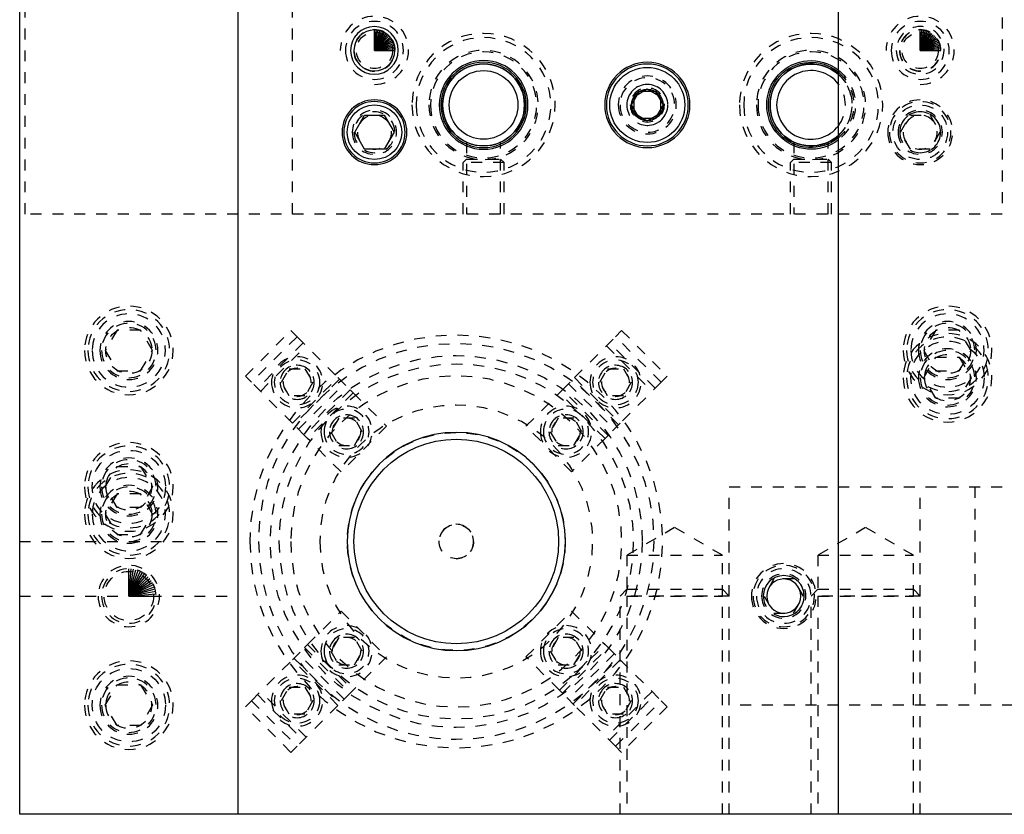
# Model space of a CAD drawing. Header units: inches. Extents: x 3 to 289, y 4 to 291.
# Tile 206 of 256: x 226.72 to 235.74, y 105.55 to 112.83. Entities that reach past the tile are written whole.
import ezdxf

# ---------------------------------------------------------------- set-up
doc = ezdxf.new("R2010")
doc.units = ezdxf.units.IN
doc.header["$LTSCALE"] = 0.5
doc.header["$MEASUREMENT"] = 0
doc.linetypes.add('HIDDEN', pattern=[0.225, 0.15, -0.075])
doc.layers.add('MFB', color=7, linetype='Continuous')

msp = doc.modelspace()

# ---------------------------------------------------------------- linework, layer by layer
at = {"layer": 'MFB', "color": 9, "linetype": 'Continuous'}
for p, q in [((226.721, 105.5463), (226.721, 132.0463)), ((228.721, 132.0463), (228.721, 105.5463)), ((234.221, 105.5463), (234.221, 132.0463)), ((228.721, 105.5463), (226.721, 105.5463)), ((236.221, 105.5463), (234.221, 105.5463))]:
    msp.add_line(p, q, dxfattribs=at)
at = {"layer": 'MFB', "color": 254, "linetype": 'HIDDEN'}
for p, q in [((226.771, 111.0463), (226.771, 122.0463)), ((229.221, 111.0463), (229.221, 122.0463)), ((235.721, 122.0463), (235.721, 111.0463)), ((234.7906, 111.7963), (234.8808, 111.9526)), ((234.8808, 111.9526), (235.0612, 111.9526)), ((235.0612, 111.9526), (235.1514, 111.7963)), ((234.8808, 111.6401), (234.7906, 111.7963)), ((235.1514, 111.7963), (235.0612, 111.6401)), ((230.8147, 111.7054), (230.8147, 111.0463)), ((231.1272, 111.0463), (231.1272, 111.7054)), ((233.8147, 111.7054), (233.8147, 111.0463)), ((234.1272, 111.0463), (234.1272, 111.7054)), ((235.0612, 111.6401), (234.8808, 111.6401)), ((230.8147, 111.5492), (230.7835, 111.5179)), ((230.7835, 111.0463), (230.7835, 111.5179)), ((231.1585, 111.5179), (230.7835, 111.5179)), ((230.8147, 111.5492), (231.1272, 111.5492)), ((231.1272, 111.5492), (231.1585, 111.5179)), ((231.1585, 111.0463), (231.1585, 111.5179)), ((233.8147, 111.5492), (233.7835, 111.5179)), ((233.7835, 111.0463), (233.7835, 111.5179)), ((234.1585, 111.5179), (233.7835, 111.5179)), ((233.8147, 111.5492), (234.1272, 111.5492)), ((234.1272, 111.5492), (234.1585, 111.5179)), ((234.1585, 111.0463), (234.1585, 111.5179)), ((235.721, 111.0463), (226.771, 111.0463)), ((227.6127, 109.9838), (227.5045, 109.7963)), ((227.8293, 109.9838), (227.6127, 109.9838)), ((227.9375, 109.7963), (227.8293, 109.9838)), ((228.7886, 109.5611), (229.2062, 109.9787)), ((229.2062, 109.9787), (229.2619, 109.923)), ((232.1801, 109.923), (232.2358, 109.9787)), ((232.2358, 109.9787), (232.6534, 109.5611)), ((235.1127, 109.9838), (235.0045, 109.7963)), ((235.3293, 109.9838), (235.1127, 109.9838)), ((235.4375, 109.7963), (235.3293, 109.9838)), ((229.2619, 109.923), (228.8443, 109.5054)), ((229.2619, 109.923), (229.6371, 109.5478)), ((231.8049, 109.5478), (232.1801, 109.923)), ((232.5977, 109.5054), (232.1801, 109.923)), ((227.5045, 109.7963), (227.6127, 109.6088)), ((227.8293, 109.6088), (227.9375, 109.7963)), ((229.3176, 109.8673), (228.9, 109.4497)), ((228.9278, 109.4219), (229.3454, 109.8395)), ((232.0966, 109.8395), (232.5142, 109.4219)), ((232.542, 109.4497), (232.1244, 109.8673)), ((235.0045, 109.7963), (235.1127, 109.6088)), ((235.3293, 109.6088), (235.4375, 109.7963)), ((235.0045, 109.5463), (235.1127, 109.7338)), ((235.1127, 109.7338), (235.3293, 109.7338)), ((235.3293, 109.7338), (235.4375, 109.5463)), ((227.6127, 109.6088), (227.8293, 109.6088)), ((229.1183, 109.5047), (229.1904, 109.6297)), ((229.1904, 109.6297), (229.3348, 109.6297)), ((229.3348, 109.6297), (229.4069, 109.5047)), ((232.0351, 109.5047), (232.1072, 109.6297)), ((232.1072, 109.6297), (232.2516, 109.6297)), ((232.2516, 109.6297), (232.3237, 109.5047)), ((235.1127, 109.6088), (235.3293, 109.6088)), ((228.8443, 109.5054), (228.7886, 109.5611)), ((229.2195, 109.1302), (229.6371, 109.5478)), ((229.6516, 109.5333), (229.234, 109.1157)), ((229.6371, 109.5478), (229.7485, 109.4365)), ((231.6935, 109.4365), (231.8049, 109.5478)), ((232.208, 109.1157), (231.7904, 109.5333)), ((231.8049, 109.5478), (232.2225, 109.1302)), ((232.6534, 109.5611), (232.5977, 109.5054)), ((235.1127, 109.3588), (235.0045, 109.5463)), ((235.4375, 109.5463), (235.3293, 109.3588)), ((229.2195, 109.1302), (228.8443, 109.5054)), ((229.1904, 109.3797), (229.1183, 109.5047)), ((229.2752, 109.0745), (229.6928, 109.4921)), ((229.7485, 109.4365), (229.3309, 109.0188)), ((229.4069, 109.5047), (229.3348, 109.3797)), ((229.7763, 109.4086), (229.7485, 109.4365)), ((231.6935, 109.4365), (231.6657, 109.4086)), ((232.1111, 109.0188), (231.6935, 109.4365)), ((231.7492, 109.4921), (232.1668, 109.0745)), ((232.1072, 109.3797), (232.0351, 109.5047)), ((232.5977, 109.5054), (232.2225, 109.1302)), ((232.3237, 109.5047), (232.2516, 109.3797)), ((229.3348, 109.3797), (229.1904, 109.3797)), ((229.7763, 109.4086), (229.3587, 108.991)), ((229.7763, 109.4086), (230.0825, 109.1024)), ((231.3595, 109.1024), (231.6657, 109.4086)), ((232.0833, 108.991), (231.6657, 109.4086)), ((232.2516, 109.3797), (232.1072, 109.3797)), ((235.3293, 109.3588), (235.1127, 109.3588)), ((229.6434, 109.1768), (229.5712, 109.0518)), ((229.7878, 109.1768), (229.6434, 109.1768)), ((229.8599, 109.0518), (229.7878, 109.1768)), ((231.6542, 109.1768), (231.5821, 109.0518)), ((231.7986, 109.1768), (231.6542, 109.1768)), ((231.8708, 109.0518), (231.7986, 109.1768)), ((229.3309, 109.0188), (229.2195, 109.1302)), ((230.0825, 109.1024), (229.6649, 108.6848)), ((231.7771, 108.6848), (231.3595, 109.1024)), ((232.2225, 109.1302), (232.1111, 109.0188)), ((229.3309, 109.0188), (229.3587, 108.991)), ((229.6649, 108.6848), (229.3587, 108.991)), ((229.5712, 109.0518), (229.6434, 108.9268)), ((229.7878, 108.9268), (229.8599, 109.0518)), ((231.5821, 109.0518), (231.6542, 108.9268)), ((232.0833, 108.991), (231.7771, 108.6848)), ((231.7986, 108.9268), (231.8708, 109.0518)), ((232.0833, 108.991), (232.1111, 109.0188)), ((229.6434, 108.9268), (229.7878, 108.9268)), ((231.6542, 108.9268), (231.7986, 108.9268)), ((227.5045, 108.5463), (227.6127, 108.7338)), ((227.6127, 108.7338), (227.8293, 108.7338)), ((227.8293, 108.7338), (227.9375, 108.5463)), ((227.6127, 108.3588), (227.5045, 108.5463)), ((227.9375, 108.5463), (227.8293, 108.3588)), ((233.221, 106.5463), (233.221, 108.5463)), ((233.221, 108.5463), (237.221, 108.5463)), ((234.971, 106.5463), (234.971, 108.5463)), ((235.471, 108.5463), (235.471, 106.5463)), ((227.6127, 108.4838), (227.5045, 108.2963)), ((227.8293, 108.4838), (227.6127, 108.4838)), ((227.9375, 108.2963), (227.8293, 108.4838)), ((227.8293, 108.3588), (227.6127, 108.3588)), ((227.5045, 108.2963), (227.6127, 108.1088)), ((227.8293, 108.1088), (227.9375, 108.2963)), ((232.721, 108.1739), (232.2835, 107.9213)), ((233.1585, 107.9213), (232.721, 108.1739)), ((234.471, 108.1739), (234.0335, 107.9213)), ((234.9085, 107.9213), (234.471, 108.1739)), ((227.6127, 108.1088), (227.8293, 108.1088)), ((226.721, 108.0463), (228.721, 108.0463)), ((232.2835, 107.9213), (233.1585, 107.9213)), ((232.2835, 107.9213), (232.2835, 107.5463)), ((233.1585, 107.5463), (233.1585, 107.9213)), ((234.0335, 107.9213), (234.0335, 107.5463)), ((234.0335, 107.9213), (234.9085, 107.9213)), ((234.9085, 107.5463), (234.9085, 107.9213)), ((233.6308, 107.7026), (233.5406, 107.5463)), ((233.8112, 107.7026), (233.6308, 107.7026)), ((233.9014, 107.5463), (233.8112, 107.7026)), ((226.721, 107.5463), (228.721, 107.5463)), ((232.2835, 107.6088), (232.221, 107.5463)), ((232.221, 105.5463), (232.221, 107.5463)), ((233.221, 107.5463), (232.221, 107.5463)), ((232.2835, 107.6088), (233.1585, 107.6088)), ((232.2835, 107.5463), (232.2835, 105.5463)), ((232.2835, 107.5463), (233.1585, 107.5463)), ((233.1585, 107.6088), (233.221, 107.5463)), ((233.1585, 105.5463), (233.1585, 107.5463)), ((233.221, 105.5463), (233.221, 107.5463)), ((233.5406, 107.5463), (233.6308, 107.3901)), ((233.8112, 107.3901), (233.9014, 107.5463)), ((234.0335, 107.6088), (233.971, 107.5463)), ((233.971, 105.5463), (233.971, 107.5463)), ((234.971, 107.5463), (233.971, 107.5463)), ((234.0335, 107.6088), (234.9085, 107.6088)), ((234.0335, 107.5463), (234.9085, 107.5463)), ((234.0335, 107.5463), (234.0335, 105.5463)), ((234.9085, 107.6088), (234.971, 107.5463)), ((234.9085, 105.5463), (234.9085, 107.5463)), ((234.971, 105.5463), (234.971, 107.5463)), ((229.3587, 107.1017), (229.6649, 107.4079)), ((229.6649, 107.4079), (230.0825, 106.9903)), ((231.3595, 106.9903), (231.7771, 107.4079)), ((231.7771, 107.4079), (232.0833, 107.1017)), ((233.6308, 107.3901), (233.8112, 107.3901)), ((229.6434, 107.1659), (229.5712, 107.0409)), ((229.7878, 107.1659), (229.6434, 107.1659)), ((229.8599, 107.0409), (229.7878, 107.1659)), ((231.6542, 107.1659), (231.5821, 107.0409)), ((231.7986, 107.1659), (231.6542, 107.1659)), ((231.8708, 107.0409), (231.7986, 107.1659)), ((229.2195, 106.9625), (229.3309, 107.0738)), ((229.3587, 107.1017), (229.3309, 107.0738)), ((229.3309, 107.0738), (229.7485, 106.6562)), ((229.3587, 107.1017), (229.7763, 106.6841)), ((231.6657, 106.6841), (232.0833, 107.1017)), ((231.6935, 106.6562), (232.1111, 107.0738)), ((232.1111, 107.0738), (232.0833, 107.1017)), ((232.1111, 107.0738), (232.2225, 106.9625)), ((229.6928, 106.6005), (229.2752, 107.0182)), ((229.5712, 107.0409), (229.6434, 106.9159)), ((230.0825, 106.9903), (229.7763, 106.6841)), ((229.7878, 106.9159), (229.8599, 107.0409)), ((231.6657, 106.6841), (231.3595, 106.9903)), ((231.5821, 107.0409), (231.6542, 106.9159)), ((232.1668, 107.0182), (231.7492, 106.6005)), ((231.7986, 106.9159), (231.8708, 107.0409)), ((228.8443, 106.5873), (229.2195, 106.9625)), ((229.6371, 106.5448), (229.2195, 106.9625)), ((229.234, 106.977), (229.6516, 106.5594)), ((229.6434, 106.9159), (229.7878, 106.9159)), ((231.6542, 106.9159), (231.7986, 106.9159)), ((231.7904, 106.5594), (232.208, 106.977)), ((232.2225, 106.9625), (231.8049, 106.5448)), ((232.2225, 106.9625), (232.5977, 106.5873)), ((227.5045, 106.5463), (227.6127, 106.7338)), ((227.6127, 106.7338), (227.8293, 106.7338)), ((227.8293, 106.7338), (227.9375, 106.5463)), ((228.9, 106.6429), (229.3176, 106.2253)), ((229.3454, 106.2532), (228.9278, 106.6708)), ((229.1183, 106.5879), (229.1904, 106.7129)), ((229.1904, 106.7129), (229.3348, 106.7129)), ((229.3348, 106.7129), (229.4069, 106.5879)), ((229.7485, 106.6562), (229.6371, 106.5448)), ((229.7485, 106.6562), (229.7763, 106.6841)), ((231.6657, 106.6841), (231.6935, 106.6562)), ((231.8049, 106.5448), (231.6935, 106.6562)), ((232.0351, 106.5879), (232.1072, 106.7129)), ((232.5142, 106.6708), (232.0966, 106.2532)), ((232.1072, 106.7129), (232.2516, 106.7129)), ((232.1244, 106.2253), (232.542, 106.6429)), ((232.2516, 106.7129), (232.3237, 106.5879)), ((227.6127, 106.3588), (227.5045, 106.5463)), ((227.9375, 106.5463), (227.8293, 106.3588)), ((228.7886, 106.5316), (228.8443, 106.5873)), ((228.8443, 106.5873), (229.2619, 106.1696)), ((229.1904, 106.4629), (229.1183, 106.5879)), ((229.6371, 106.5448), (229.2619, 106.1696)), ((229.4069, 106.5879), (229.3348, 106.4629)), ((232.1801, 106.1696), (231.8049, 106.5448)), ((232.1072, 106.4629), (232.0351, 106.5879)), ((232.1801, 106.1696), (232.5977, 106.5873)), ((232.3237, 106.5879), (232.2516, 106.4629)), ((232.5977, 106.5873), (232.6534, 106.5316)), ((237.221, 106.5463), (233.221, 106.5463)), ((229.2062, 106.114), (228.7886, 106.5316)), ((229.3348, 106.4629), (229.1904, 106.4629)), ((232.2516, 106.4629), (232.1072, 106.4629)), ((232.6534, 106.5316), (232.2358, 106.114)), ((227.8293, 106.3588), (227.6127, 106.3588)), ((229.2619, 106.1696), (229.2062, 106.114)), ((232.2358, 106.114), (232.1801, 106.1696))]:
    msp.add_line(p, q, dxfattribs=at)
at = {"layer": 'MFB', "color": 100, "linetype": 'Continuous'}
for p, q in [((229.971, 112.5463), (229.971, 112.7338)), ((229.971, 112.5463), (229.9873, 112.7331)), ((229.971, 112.5463), (230.0036, 112.731)), ((229.971, 112.5463), (230.0195, 112.7274)), ((229.971, 112.5463), (230.0351, 112.7225)), ((229.971, 112.5463), (230.0502, 112.7163)), ((229.971, 112.5463), (230.0647, 112.7087)), ((229.971, 112.5463), (230.0785, 112.6999)), ((229.971, 112.5463), (230.0915, 112.69)), ((229.971, 112.5463), (230.1036, 112.6789)), ((229.971, 112.5463), (230.1146, 112.6669)), ((234.971, 112.5463), (234.971, 112.7338)), ((234.971, 112.5463), (234.9873, 112.7331)), ((234.971, 112.5463), (235.0036, 112.731)), ((234.971, 112.5463), (235.0195, 112.7274)), ((234.971, 112.5463), (235.0351, 112.7225)), ((234.971, 112.5463), (235.0502, 112.7163)), ((234.971, 112.5463), (235.0647, 112.7087)), ((234.971, 112.5463), (235.0785, 112.6999)), ((234.971, 112.5463), (235.0915, 112.69)), ((234.971, 112.5463), (235.1036, 112.6789)), ((234.971, 112.5463), (235.1146, 112.6669)), ((229.971, 112.5463), (230.1246, 112.6539)), ((229.971, 112.5463), (230.1334, 112.6401)), ((229.971, 112.5463), (230.1409, 112.6256)), ((229.971, 112.5463), (230.1472, 112.6105)), ((229.971, 112.5463), (230.1521, 112.5949)), ((229.971, 112.5463), (230.1557, 112.5789)), ((234.971, 112.5463), (235.1246, 112.6539)), ((234.971, 112.5463), (235.1334, 112.6401)), ((234.971, 112.5463), (235.1409, 112.6256)), ((234.971, 112.5463), (235.1472, 112.6105)), ((234.971, 112.5463), (235.1521, 112.5949)), ((234.971, 112.5463), (235.1557, 112.5789)), ((229.971, 112.5463), (230.1578, 112.5627)), ((229.971, 112.5463), (230.1585, 112.5463)), ((234.971, 112.5463), (235.1578, 112.5627)), ((234.971, 112.5463), (235.1585, 112.5463)), ((227.721, 107.5463), (227.721, 107.7963)), ((227.721, 107.5463), (227.7428, 107.7954)), ((227.721, 107.5463), (227.7644, 107.7925)), ((227.721, 107.5463), (227.7857, 107.7878)), ((227.721, 107.5463), (227.8065, 107.7813)), ((227.721, 107.5463), (227.8267, 107.7729)), ((227.721, 107.5463), (227.846, 107.7628)), ((227.721, 107.5463), (227.8644, 107.7511)), ((227.721, 107.5463), (227.8817, 107.7378)), ((227.721, 107.5463), (227.8978, 107.7231)), ((227.721, 107.5463), (227.9125, 107.707)), ((227.721, 107.5463), (227.9258, 107.6897)), ((227.721, 107.5463), (227.9375, 107.6713)), ((227.721, 107.5463), (227.9476, 107.652)), ((227.721, 107.5463), (227.9559, 107.6318)), ((227.721, 107.5463), (227.9625, 107.611)), ((227.721, 107.5463), (227.9672, 107.5897)), ((227.721, 107.5463), (227.97, 107.5681)), ((227.721, 107.5463), (227.971, 107.5463))]:
    msp.add_line(p, q, dxfattribs=at)
at = {"layer": 'MFB', "color": 136, "linetype": 'Continuous'}
for p, q in [((232.3267, 112.0463), (232.3988, 112.1713)), ((232.3988, 112.1713), (232.5432, 112.1713)), ((232.5432, 112.1713), (232.6153, 112.0463)), ((232.3988, 111.9213), (232.3267, 112.0463)), ((232.6153, 112.0463), (232.5432, 111.9213)), ((232.5432, 111.9213), (232.3988, 111.9213))]:
    msp.add_line(p, q, dxfattribs=at)
at = {"layer": 'MFB', "color": 4, "linetype": 'Continuous'}
for p, q in [((232.471, 112.1907), (232.346, 112.1185)), ((232.596, 112.1185), (232.471, 112.1907)), ((232.346, 112.1185), (232.346, 111.9742)), ((232.596, 111.9742), (232.596, 112.1185)), ((232.346, 111.9742), (232.471, 111.902)), ((232.471, 111.902), (232.596, 111.9742))]:
    msp.add_line(p, q, dxfattribs=at)
at = {"layer": 'MFB', "color": 132, "linetype": 'Continuous'}
for p, q in [((229.7906, 111.7963), (229.8808, 111.9526)), ((229.8808, 111.9526), (230.0612, 111.9526)), ((230.0612, 111.9526), (230.1514, 111.7963)), ((229.8808, 111.6401), (229.7906, 111.7963)), ((230.1514, 111.7963), (230.0612, 111.6401)), ((230.0612, 111.6401), (229.8808, 111.6401))]:
    msp.add_line(p, q, dxfattribs=at)
at = {"layer": 'MFB', "color": 254, "linetype": 'Continuous'}
msp.add_line((234.221, 105.5463), (228.721, 105.5463), dxfattribs=at)
at = {"layer": 'MFB', "color": 254, "linetype": 'HIDDEN', "extrusion": (0, 0, -1)}
for centre, radius in [((-229.971, 112.5463), 0.2656), ((-234.971, 112.5463), 0.2656), ((-234.971, 112.5463), 0.2187), ((-229.971, 112.5463), 0.19), ((-229.971, 112.5463), 0.188), ((-230.971, 112.0463), 0.6562), ((-233.971, 112.0463), 0.6562), ((-234.971, 112.5463), 0.19), ((-234.971, 112.5463), 0.188), ((-234.971, 112.5463), 0.1875), ((-230.971, 112.0463), 0.6172), ((-233.971, 112.0463), 0.6172), ((-230.971, 112.0463), 0.5008), ((-230.971, 112.0463), 0.5008), ((-230.971, 112.0463), 0.4858), ((-233.971, 112.0463), 0.5008), ((-233.971, 112.0463), 0.5008), ((-233.971, 112.0463), 0.4858), ((-232.471, 112.0463), 0.2656), ((-232.471, 112.0463), 0.25), ((-232.471, 112.0463), 0.1875), ((-232.471, 112.0463), 0.1563), ((-234.971, 111.7963), 0.2969), ((-234.971, 111.7963), 0.2812), ((-229.971, 111.7963), 0.2031), ((-229.971, 111.7963), 0.1875), ((-229.971, 111.7963), 0.1563), ((-234.971, 111.7963), 0.2031), ((-234.971, 111.7963), 0.1875), ((-234.971, 111.7963), 0.1563), ((-227.721, 109.7963), 0.4062), ((-227.721, 109.7963), 0.375), ((-235.221, 109.7963), 0.4062), ((-235.221, 109.7963), 0.375), ((-227.721, 109.7963), 0.336), ((-227.721, 109.7963), 0.2656), ((-235.221, 109.7963), 0.336), ((-235.221, 109.7963), 0.2656), ((-227.721, 109.7963), 0.25), ((-235.221, 109.7963), 0.25), ((-230.721, 108.0463), 1.8915), ((-235.221, 109.5463), 0.4062), ((-235.221, 109.5463), 0.375), ((-230.721, 108.0463), 1.8125), ((-235.221, 109.5463), 0.2656), ((-235.221, 109.5463), 0.25), ((-229.2626, 109.5047), 0.2344), ((-232.1794, 109.5047), 0.2344), ((-235.221, 109.5463), 0.2109), ((-230.721, 108.0463), 1.625), ((-229.2626, 109.5047), 0.1563), ((-229.2626, 109.5047), 0.1285), ((-232.1794, 109.5047), 0.1563), ((-232.1794, 109.5047), 0.1285), ((-230.721, 108.0463), 1.5167), ((-230.721, 108.0463), 1.25), ((-229.7156, 109.0518), 0.2344), ((-229.7156, 109.0518), 0.2066), ((-231.7264, 109.0518), 0.2344), ((-231.7264, 109.0518), 0.2066), ((-229.7156, 109.0518), 0.1563), ((-231.7264, 109.0518), 0.1563), ((-227.721, 108.5463), 0.4062), ((-227.721, 108.5463), 0.375), ((-227.721, 108.5463), 0.2656), ((-227.721, 108.5463), 0.25), ((-227.721, 108.2963), 0.4062), ((-227.721, 108.5463), 0.2109), ((-227.721, 108.2963), 0.375), ((-227.721, 108.2963), 0.336), ((-227.721, 108.2963), 0.2656), ((-227.721, 108.2963), 0.25), ((-227.721, 107.5463), 0.2812), ((-227.721, 107.5463), 0.25), ((-233.721, 107.5463), 0.2969), ((-233.721, 107.5463), 0.2812), ((-233.721, 107.5463), 0.25), ((-233.721, 107.5463), 0.2031), ((-233.721, 107.5463), 0.1875), ((-229.7156, 107.0409), 0.2344), ((-231.7264, 107.0409), 0.2344), ((-229.7156, 107.0409), 0.2066), ((-229.7156, 107.0409), 0.1563), ((-231.7264, 107.0409), 0.2066), ((-231.7264, 107.0409), 0.1563), ((-227.721, 106.5463), 0.4062), ((-227.721, 106.5463), 0.375), ((-227.721, 106.5463), 0.2656), ((-229.2626, 106.5879), 0.2344), ((-232.1794, 106.5879), 0.2344), ((-227.721, 106.5463), 0.25), ((-227.721, 106.5463), 0.2109), ((-229.2626, 106.5879), 0.1563), ((-229.2626, 106.5879), 0.1285), ((-232.1794, 106.5879), 0.1563), ((-232.1794, 106.5879), 0.1285)]:
    msp.add_circle(centre, radius, dxfattribs=at)
at = {"layer": 'MFB', "color": 254, "linetype": 'Continuous', "extrusion": (0, 0, -1)}
for centre, radius in [((-229.971, 112.5463), 0.2187), ((-229.971, 112.5463), 0.1875), ((-230.971, 112.0463), 0.4062), ((-232.471, 112.0463), 0.3906), ((-229.971, 111.7963), 0.2969), ((-230.721, 108.0463), 1), ((-233.721, 107.5463), 0.1563)]:
    msp.add_circle(centre, radius, dxfattribs=at)
at = {"layer": 'MFB', "color": 254, "linetype": 'HIDDEN'}
for centre, radius in [((229.971, 112.5463), 0.1661), ((234.971, 112.5463), 0.1661), ((234.971, 111.7963), 0.25), ((227.721, 109.7963), 0.2109), ((235.221, 109.7963), 0.2109), ((235.221, 109.5463), 0.336), ((230.721, 108.0463), 1.7042), ((229.2626, 109.5047), 0.2066), ((232.1794, 109.5047), 0.2066), ((229.7156, 109.0518), 0.1285), ((231.7264, 109.0518), 0.1285), ((230.721, 108.0463), 0.9987), ((227.721, 108.5463), 0.336), ((227.721, 108.2963), 0.2109), ((230.721, 108.0463), 0.1575), ((227.721, 107.5463), 0.2259), ((229.7156, 107.0409), 0.1285), ((231.7264, 107.0409), 0.1285), ((227.721, 106.5463), 0.336), ((229.2626, 106.5879), 0.2066), ((232.1794, 106.5879), 0.2066)]:
    msp.add_circle(centre, radius, dxfattribs=at)
at = {"layer": 'MFB', "color": 9, "linetype": 'Continuous', "extrusion": (0, 0, -1)}
for radius in [0.391, 0.375]:
    msp.add_circle((-230.971, 112.0463), radius, dxfattribs=at)
at = {"layer": 'MFB', "color": 9, "linetype": 'Continuous'}
msp.add_circle((230.971, 112.0463), 0.376, dxfattribs=at)
at = {"layer": 'MFB', "color": 136, "linetype": 'Continuous', "extrusion": (0, 0, -1)}
msp.add_circle((-232.471, 112.0463), 0.375, dxfattribs=at)
at = {"layer": 'MFB', "color": 4, "linetype": 'Continuous'}
msp.add_circle((230.971, 112.0463), 0.315, dxfattribs=at)
at = {"layer": 'MFB', "color": 136, "linetype": 'Continuous'}
for centre, radius in [((232.471, 112.0463), 0.3438), ((230.721, 108.0463), 0.9375)]:
    msp.add_circle(centre, radius, dxfattribs=at)
at = {"layer": 'MFB', "color": 2, "linetype": 'Continuous'}
msp.add_circle((232.471, 112.0463), 0.1443, dxfattribs=at)
at = {"layer": 'MFB', "color": 132, "linetype": 'Continuous', "extrusion": (0, 0, -1)}
msp.add_circle((-229.971, 111.7963), 0.2812, dxfattribs=at)
at = {"layer": 'MFB', "color": 132, "linetype": 'Continuous'}
msp.add_circle((229.971, 111.7963), 0.25, dxfattribs=at)
at = {"layer": 'MFB', "color": 254, "linetype": 'HIDDEN'}
for centre, radius, start, end in [((229.971, 112.5463), 0.3125, 270, 180), ((234.971, 112.5463), 0.3125, 270, 180), ((233.971, 112.0463), 0.376, 311.67416, 48.32584), ((232.471, 112.0463), 0.1875, 270, 180), ((233.971, 112.0463), 0.315, 322.528, 37.472), ((234.971, 111.7963), 0.1875, 270, 180), ((227.721, 109.7963), 0.25, 270, 180), ((235.221, 109.7963), 0.25, 270, 180), ((235.221, 109.5463), 0.25, 270, 180), ((229.2626, 109.5047), 0.1563, 270, 180), ((232.1794, 109.5047), 0.1563, 270, 180), ((229.7156, 109.0518), 0.1563, 270, 180), ((231.7264, 109.0518), 0.1563, 270, 180), ((227.721, 108.5463), 0.25, 270, 180), ((227.721, 108.2963), 0.25, 270, 180), ((230.721, 108.0463), 0.1575, 270, 180), ((229.7156, 107.0409), 0.1563, 270, 180), ((231.7264, 107.0409), 0.1563, 270, 180), ((227.721, 106.5463), 0.25, 270, 180), ((229.2626, 106.5879), 0.1563, 270, 180), ((232.1794, 106.5879), 0.1563, 270, 180)]:
    msp.add_arc(centre, radius, start, end, dxfattribs=at)
at = {"layer": 'MFB', "color": 254, "linetype": 'Continuous', "extrusion": (0, 0, -1)}
msp.add_arc((-233.971, 112.0463), 0.4062, 232.02013, 127.97987, dxfattribs=at)
at = {"layer": 'MFB', "color": 9, "linetype": 'Continuous', "extrusion": (0, 0, -1)}
for radius, start, end in [(0.391, 230.25394, 129.74606), (0.375, 228.18969, 131.81031)]:
    msp.add_arc((-233.971, 112.0463), radius, start, end, dxfattribs=at)
at = {"layer": 'MFB', "color": 9, "linetype": 'Continuous'}
msp.add_arc((233.971, 112.0463), 0.376, 48.32584, 311.67416, dxfattribs=at)
at = {"layer": 'MFB', "color": 4, "linetype": 'Continuous'}
msp.add_arc((233.971, 112.0463), 0.315, 37.472, 322.528, dxfattribs=at)
at = {"layer": 'MFB', "color": 254, "linetype": 'HIDDEN', "extrusion": (0, 0, -1)}
for radius, start, end in [(0.4062, 127.97987, 232.02013), (0.391, 129.74606, 230.25394), (0.375, 131.81031, 228.18969)]:
    msp.add_arc((-233.971, 112.0463), radius, start, end, dxfattribs=at)
at = {"layer": 'MFB', "color": 2, "linetype": 'Continuous'}
msp.add_arc((233.721, 107.5463), 0.1875, 270, 180, dxfattribs=at)

doc.saveas('drawing.dxf')
